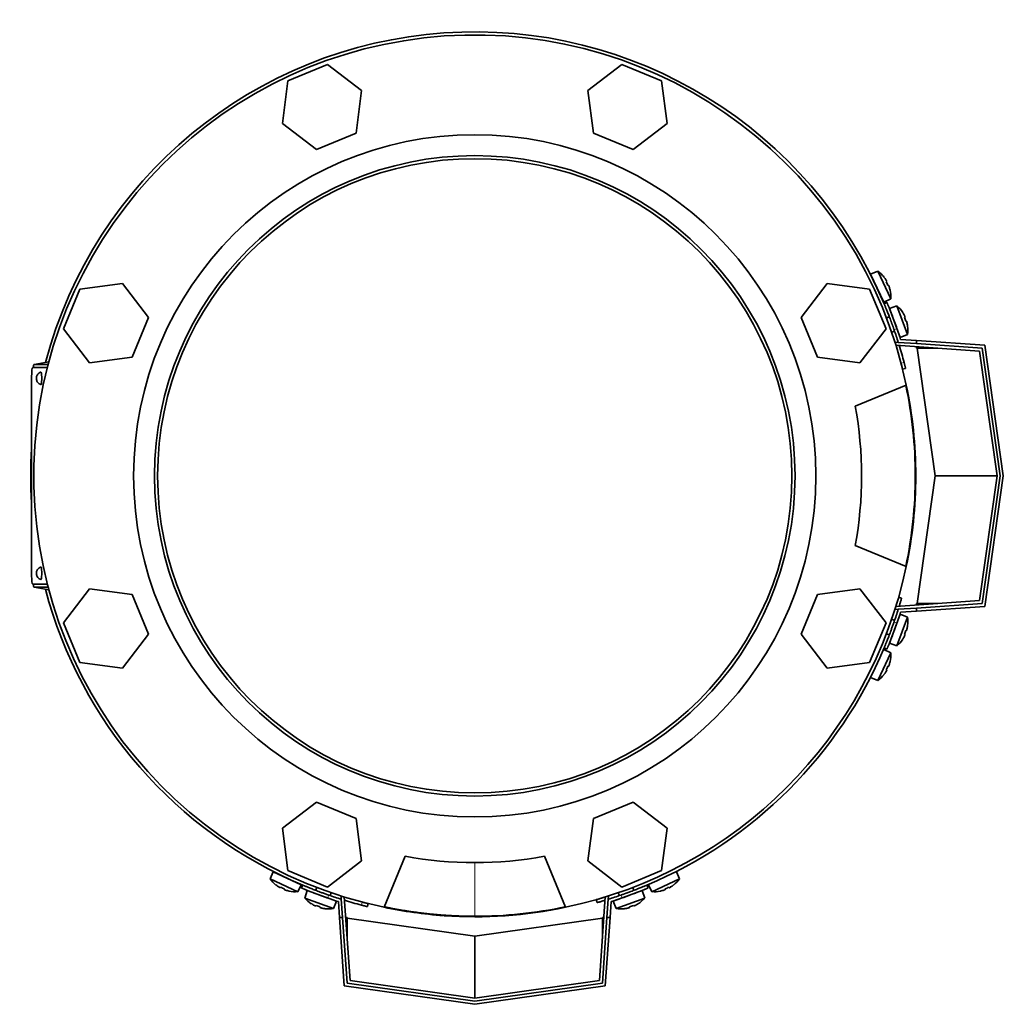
# Model space of a CAD drawing. Header units: millimetres. Extents: x 421 to 1312, y -2484 to 1869.
# Tile 1 of 33: x 424 to 742, y -2484 to -2166. Entities that reach past the tile are written whole.
import ezdxf

# ---------------------------------------------------------------- set-up
doc = ezdxf.new("R2010")
doc.units = ezdxf.units.MM
for name, color, linetype in [('M5X8_UNI7687', 7, 'Continuous'), ('MID_344-6', 7, 'Continuous'), ('VSI344-454_FILTR', 7, 'Continuous'), ('VSI344-454_FLANG', 7, 'Continuous'), ('VSI344-454_TERMI', 7, 'Continuous'), ('VSI344-454_TESTA', 7, 'Continuous'), ('VSI344_DIFFUSORE', 7, 'Continuous')]:
    doc.layers.add(name, color=color, linetype=linetype)

# ---------------------------------------------------------------- blocks, each defined once
blk = doc.blocks.new('SE2')
at = {"layer": 'M5X8_UNI7687', "color": 7, "linetype": 'Continuous', "lineweight": 35}
for p, q in [((700.94, -2247.47), (698.64, -2248.46)), ((702.87, -2257.52), (698.64, -2248.46)), ((700.94, -2247.47), (705.11, -2256.4)), ((702.94, -2249.4), (702.95, -2249.37)), ((703.81, -2250.78), (703.64, -2250.88)), ((704.41, -2252.07), (704.22, -2252.14)), ((704.91, -2253.63), (704.94, -2253.63)), ((702.87, -2257.52), (705.11, -2256.4)), ((707.15, -2258.73), (704.78, -2259.52)), ((710.52, -2267.99), (707.15, -2258.73)), ((704.67, -2262.22), (703.73, -2262.56)), ((704.78, -2259.52), (708.2, -2268.91)), ((708.98, -2260.82), (708.99, -2260.8)), ((709.72, -2262.28), (709.54, -2262.37)), ((710.21, -2263.62), (710.01, -2263.67)), ((710.57, -2265.21), (710.6, -2265.22)), ((705.44, -2267.26), (706.38, -2266.91)), ((708.2, -2268.91), (710.52, -2267.99)), ((708.2, -2358.36), (704.78, -2367.76)), ((706.38, -2360.36), (705.44, -2360.02)), ((707.15, -2368.55), (710.52, -2359.28)), ((710.52, -2359.28), (708.2, -2358.36)), ((710.21, -2363.66), (710.01, -2363.6)), ((710.57, -2362.06), (710.6, -2362.05)), ((703.73, -2364.72), (704.67, -2365.06)), ((708.98, -2366.45), (708.99, -2366.47)), ((709.72, -2364.99), (709.54, -2364.91)), ((705.11, -2370.87), (702.87, -2369.75)), ((704.78, -2367.76), (707.15, -2368.55)), ((705.11, -2370.87), (700.94, -2379.81)), ((704.91, -2373.64), (704.94, -2373.64)), ((703.81, -2376.49), (703.64, -2376.39)), ((704.41, -2375.2), (704.22, -2375.13)), ((698.64, -2378.81), (700.94, -2379.81)), ((702.95, -2377.9), (702.94, -2377.88)), ((505.52, -2441.58), (504.53, -2443.87)), ((513.47, -2448.04), (504.53, -2443.87)), ((505.52, -2441.58), (514.59, -2445.8)), ((636.87, -2443.87), (627.94, -2448.04)), ((636.87, -2443.87), (635.88, -2441.58)), ((506.44, -2445.89), (506.46, -2445.88)), ((507.85, -2446.75), (507.95, -2446.57)), ((509.14, -2447.35), (509.2, -2447.16)), ((513.47, -2448.04), (514.59, -2445.8)), ((519.62, -2446.67), (519.28, -2447.61)), ((622.12, -2447.61), (621.78, -2446.67)), ((626.82, -2445.8), (627.94, -2448.04)), ((632.27, -2447.35), (632.2, -2447.16)), ((633.56, -2446.75), (633.45, -2446.57)), ((634.94, -2445.88), (634.96, -2445.89)), ((510.69, -2447.85), (510.7, -2447.88)), ((516.58, -2447.71), (515.79, -2450.09)), ((515.79, -2450.09), (525.06, -2453.46)), ((525.98, -2451.13), (516.58, -2447.71)), ((523.98, -2449.32), (524.32, -2448.38)), ((624.82, -2447.71), (615.43, -2451.13)), ((616.35, -2453.46), (625.61, -2450.09)), ((617.08, -2448.38), (617.42, -2449.32)), ((625.61, -2450.09), (624.82, -2447.71)), ((630.71, -2447.85), (630.71, -2447.88)), ((517.89, -2451.91), (517.87, -2451.93)), ((519.35, -2452.66), (519.43, -2452.47)), ((520.68, -2453.14), (520.73, -2452.95)), ((522.28, -2453.51), (522.28, -2453.53)), ((525.06, -2453.46), (525.98, -2451.13)), ((615.43, -2451.13), (616.35, -2453.46)), ((619.13, -2453.51), (619.12, -2453.53)), ((620.72, -2453.14), (620.67, -2452.95)), ((622.06, -2452.66), (621.97, -2452.47)), ((623.51, -2451.91), (623.54, -2451.93))]:
    blk.add_line(p, q, dxfattribs=at)
for centre, radius, start, end in [((695.14, -2255.61), 10, 38.5916, 54.5414), ((699.04, -2250.48), 0.5, 5.7321, 25), ((701.57, -2255.92), 0.5, 25, 44.2679), ((695.14, -2255.61), 10, 355.4586, 11.4084), ((700.66, -2266.34), 10, 33.5916, 49.5414), ((700.66, -2266.34), 10, 350.4586, 6.4084), ((707.04, -2267.2), 0.5, 20, 39.2041), ((707.04, -2360.07), 0.5, 320.7959, 340), ((700.66, -2360.94), 10, 353.5916, 9.5414), ((704.99, -2365.71), 0.5, 340, 359.4626), ((700.66, -2360.94), 10, 310.4586, 326.4084), ((695.14, -2371.66), 10, 348.5916, 4.5414), ((695.14, -2371.66), 10, 305.4586, 321.4084), ((512.68, -2438.07), 10, 215.4586, 231.4084), ((507.55, -2441.97), 0.5, 245, 264.2679), ((628.73, -2438.07), 10, 308.5916, 324.5414), ((512.99, -2444.51), 0.5, 225.7321, 245), ((512.68, -2438.07), 10, 258.5916, 274.5414), ((523.4, -2443.6), 10, 220.4586, 236.4084), ((518.63, -2447.93), 0.5, 250, 269.4626), ((618, -2443.6), 10, 303.5916, 319.5414), ((628.73, -2438.07), 10, 265.4586, 281.4084), ((523.4, -2443.6), 10, 263.5916, 279.5414), ((524.27, -2449.98), 0.5, 230.7959, 250), ((618, -2443.6), 10, 260.4586, 276.4084), ((617.13, -2449.98), 0.5, 290, 309.2041)]:
    blk.add_arc(centre, radius, start, end, dxfattribs=at)
for centre, major_axis, ratio, start_param, end_param in [((695.15, -2255.61), (-4.23, 9.06), 0.996195, 4.833518, 4.948078), ((697.14, -2254.68), (3.91, -8.39), 0.811251, 1.49595, 1.645642), ((695.15, -2255.61), (4.23, -9.06), 0.996195, 1.335108, 1.449667), ((700.67, -2266.33), (-3.42, 9.4), 0.996195, 4.833518, 4.948078), ((702.74, -2265.58), (3.17, -8.7), 0.811251, 1.49595, 1.645642), ((700.67, -2266.33), (3.42, -9.4), 0.996195, 1.335108, 1.449667), ((702.74, -2361.69), (-3.17, -8.7), 0.811251, 1.49595, 1.645642), ((700.67, -2360.94), (3.42, 9.4), 0.996195, 4.833518, 4.948078), ((700.67, -2360.94), (-3.42, -9.4), 0.996195, 1.335108, 1.449667), ((695.15, -2371.67), (4.23, 9.06), 0.996195, 4.833518, 4.948078), ((695.15, -2371.67), (-4.23, -9.06), 0.996195, 1.335108, 1.449667), ((697.14, -2372.6), (-3.91, -8.39), 0.811251, 1.49595, 1.645642), ((512.67, -2438.08), (-9.06, 4.23), 0.996195, 1.335108, 1.449667), ((511.74, -2440.07), (-8.39, 3.91), 0.811251, 1.49595, 1.645642), ((629.66, -2440.07), (-8.39, -3.91), 0.811251, 1.49595, 1.645642), ((628.73, -2438.08), (9.06, 4.23), 0.996195, 4.833518, 4.948078), ((512.67, -2438.08), (9.06, -4.23), 0.996195, 4.833518, 4.948078), ((628.73, -2438.08), (-9.06, -4.23), 0.996195, 1.335108, 1.449667), ((523.4, -2443.61), (-9.4, 3.42), 0.996195, 1.335108, 1.449667), ((522.64, -2445.67), (-8.7, 3.17), 0.811251, 1.49595, 1.645642), ((523.4, -2443.61), (9.4, -3.42), 0.996195, 4.833518, 4.948078), ((618.01, -2443.61), (-9.4, -3.42), 0.996195, 1.335108, 1.449667), ((618.76, -2445.67), (-8.7, -3.17), 0.811251, 1.49595, 1.645642), ((618.01, -2443.61), (9.4, 3.42), 0.996195, 4.833518, 4.948078)]:
    blk.add_ellipse(centre, major_axis=major_axis, ratio=ratio, start_param=start_param, end_param=end_param, dxfattribs=at)
for points in [[(703.81, -2250.78), (703.81, -2250.78), (703.82, -2250.78), (703.82, -2250.77), (703.82, -2250.76), (703.81, -2250.74), (703.81, -2250.72), (703.8, -2250.7), (703.79, -2250.67), (703.77, -2250.64), (703.76, -2250.61), (703.74, -2250.57), (703.72, -2250.53), (703.7, -2250.5), (703.68, -2250.46), (703.65, -2250.42), (703.63, -2250.38), (703.61, -2250.35), (703.6, -2250.33)], [(704.62, -2252.52), (704.62, -2252.5), (704.61, -2252.47), (704.59, -2252.43), (704.57, -2252.38), (704.56, -2252.34), (704.54, -2252.3), (704.53, -2252.26), (704.51, -2252.23), (704.5, -2252.19), (704.48, -2252.16), (704.47, -2252.14), (704.46, -2252.11), (704.44, -2252.1), (704.43, -2252.08), (704.43, -2252.07), (704.42, -2252.07), (704.41, -2252.07), (704.41, -2252.07)], [(709.72, -2262.28), (709.72, -2262.28), (709.73, -2262.28), (709.73, -2262.27), (709.73, -2262.26), (709.73, -2262.24), (709.72, -2262.22), (709.72, -2262.19), (709.71, -2262.17), (709.7, -2262.13), (709.68, -2262.1), (709.67, -2262.06), (709.65, -2262.02), (709.63, -2261.98), (709.62, -2261.94), (709.6, -2261.9), (709.58, -2261.86), (709.56, -2261.83), (709.55, -2261.81)], [(710.38, -2264.08), (710.37, -2264.07), (710.37, -2264.03), (710.35, -2263.99), (710.34, -2263.94), (710.33, -2263.9), (710.32, -2263.86), (710.31, -2263.82), (710.29, -2263.78), (710.28, -2263.75), (710.27, -2263.71), (710.26, -2263.69), (710.25, -2263.66), (710.24, -2263.65), (710.23, -2263.63), (710.22, -2263.62), (710.21, -2263.62), (710.21, -2263.62), (710.21, -2263.62)], [(710.21, -2363.66), (710.21, -2363.66), (710.21, -2363.66), (710.22, -2363.65), (710.23, -2363.64), (710.24, -2363.63), (710.25, -2363.61), (710.26, -2363.59), (710.27, -2363.56), (710.28, -2363.53), (710.29, -2363.49), (710.31, -2363.45), (710.32, -2363.41), (710.33, -2363.37), (710.34, -2363.33), (710.35, -2363.29), (710.37, -2363.24), (710.37, -2363.21), (710.38, -2363.19)], [(709.55, -2365.46), (709.56, -2365.44), (709.58, -2365.41), (709.6, -2365.37), (709.62, -2365.33), (709.63, -2365.29), (709.65, -2365.25), (709.67, -2365.21), (709.68, -2365.17), (709.7, -2365.14), (709.71, -2365.11), (709.72, -2365.08), (709.72, -2365.05), (709.73, -2365.03), (709.73, -2365.02), (709.73, -2365.01), (709.73, -2365), (709.72, -2364.99), (709.72, -2364.99)], [(703.6, -2376.94), (703.61, -2376.93), (703.63, -2376.9), (703.65, -2376.86), (703.68, -2376.82), (703.7, -2376.78), (703.72, -2376.74), (703.74, -2376.7), (703.76, -2376.67), (703.77, -2376.63), (703.79, -2376.6), (703.8, -2376.58), (703.81, -2376.55), (703.81, -2376.53), (703.82, -2376.52), (703.82, -2376.5), (703.82, -2376.49), (703.81, -2376.49), (703.81, -2376.49)], [(704.41, -2375.2), (704.41, -2375.2), (704.42, -2375.2), (704.43, -2375.2), (704.43, -2375.19), (704.44, -2375.18), (704.46, -2375.16), (704.47, -2375.14), (704.48, -2375.11), (704.5, -2375.08), (704.51, -2375.05), (704.53, -2375.01), (704.54, -2374.97), (704.56, -2374.93), (704.57, -2374.89), (704.59, -2374.85), (704.61, -2374.8), (704.62, -2374.77), (704.62, -2374.75)], [(507.4, -2446.54), (507.41, -2446.55), (507.44, -2446.56), (507.48, -2446.59), (507.52, -2446.61), (507.56, -2446.63), (507.6, -2446.65), (507.63, -2446.67), (507.67, -2446.69), (507.7, -2446.71), (507.73, -2446.72), (507.76, -2446.73), (507.79, -2446.74), (507.81, -2446.75), (507.82, -2446.75), (507.83, -2446.75), (507.84, -2446.75), (507.85, -2446.75), (507.85, -2446.75)], [(633.56, -2446.75), (633.56, -2446.75), (633.56, -2446.75), (633.57, -2446.75), (633.58, -2446.75), (633.6, -2446.75), (633.62, -2446.74), (633.64, -2446.73), (633.67, -2446.72), (633.7, -2446.71), (633.73, -2446.69), (633.77, -2446.67), (633.81, -2446.65), (633.84, -2446.63), (633.88, -2446.61), (633.92, -2446.59), (633.96, -2446.56), (633.99, -2446.55), (634.01, -2446.54)], [(509.14, -2447.35), (509.13, -2447.35), (509.13, -2447.35), (509.14, -2447.36), (509.15, -2447.37), (509.16, -2447.38), (509.18, -2447.39), (509.2, -2447.4), (509.23, -2447.42), (509.26, -2447.43), (509.29, -2447.45), (509.33, -2447.46), (509.37, -2447.48), (509.41, -2447.49), (509.45, -2447.51), (509.49, -2447.52), (509.54, -2447.54), (509.57, -2447.55), (509.59, -2447.56)], [(631.82, -2447.56), (631.83, -2447.55), (631.87, -2447.54), (631.91, -2447.52), (631.95, -2447.51), (632, -2447.49), (632.04, -2447.48), (632.07, -2447.46), (632.11, -2447.45), (632.15, -2447.43), (632.18, -2447.42), (632.2, -2447.4), (632.22, -2447.39), (632.24, -2447.38), (632.25, -2447.37), (632.26, -2447.36), (632.27, -2447.35), (632.27, -2447.35), (632.27, -2447.35)], [(518.88, -2452.49), (518.89, -2452.5), (518.93, -2452.51), (518.97, -2452.53), (519.01, -2452.55), (519.05, -2452.57), (519.09, -2452.59), (519.13, -2452.6), (519.16, -2452.62), (519.2, -2452.63), (519.23, -2452.64), (519.26, -2452.65), (519.28, -2452.66), (519.3, -2452.66), (519.32, -2452.66), (519.33, -2452.66), (519.34, -2452.66), (519.35, -2452.66), (519.35, -2452.66)], [(520.68, -2453.14), (520.68, -2453.15), (520.68, -2453.15), (520.69, -2453.16), (520.7, -2453.16), (520.71, -2453.17), (520.73, -2453.18), (520.75, -2453.19), (520.78, -2453.21), (520.81, -2453.22), (520.85, -2453.23), (520.88, -2453.24), (520.92, -2453.25), (520.97, -2453.27), (521.01, -2453.28), (521.05, -2453.29), (521.1, -2453.3), (521.13, -2453.31), (521.15, -2453.31)], [(620.25, -2453.31), (620.27, -2453.31), (620.3, -2453.3), (620.35, -2453.29), (620.4, -2453.28), (620.44, -2453.27), (620.48, -2453.25), (620.52, -2453.24), (620.56, -2453.23), (620.59, -2453.22), (620.62, -2453.21), (620.65, -2453.19), (620.67, -2453.18), (620.69, -2453.17), (620.71, -2453.16), (620.72, -2453.16), (620.72, -2453.15), (620.72, -2453.15), (620.72, -2453.14)], [(622.06, -2452.66), (622.06, -2452.66), (622.06, -2452.66), (622.07, -2452.66), (622.08, -2452.66), (622.1, -2452.66), (622.12, -2452.66), (622.14, -2452.65), (622.17, -2452.64), (622.2, -2452.63), (622.24, -2452.62), (622.28, -2452.6), (622.31, -2452.59), (622.35, -2452.57), (622.39, -2452.55), (622.44, -2452.53), (622.48, -2452.51), (622.51, -2452.5), (622.52, -2452.49)]]:
    blk.add_open_spline(points, degree=3, dxfattribs=at)
at = {"layer": 'MID_344-6', "color": 7, "linetype": 'Continuous', "lineweight": 35}
for p, q in [((706.55, -2270.62), (706.57, -2270.43)), ((706.57, -2270.43), (707.56, -2270.5)), ((733.83, -2273.34), (706.81, -2271.45)), ((739.49, -2313.64), (733.83, -2273.34)), ((733.83, -2353.93), (739.49, -2313.64)), ((706.81, -2355.82), (733.83, -2353.93)), ((706.57, -2356.84), (706.55, -2356.65)), ((707.56, -2356.77), (706.57, -2356.84)), ((527.49, -2449.5), (527.68, -2449.49)), ((527.56, -2450.5), (527.49, -2449.5)), ((528.51, -2449.75), (530.4, -2476.76)), ((611, -2476.76), (612.89, -2449.75)), ((613.72, -2449.49), (613.91, -2449.5)), ((613.91, -2449.5), (613.84, -2450.5)), ((530.4, -2476.76), (570.7, -2482.42)), ((570.7, -2482.42), (611, -2476.76))]:
    blk.add_line(p, q, dxfattribs=at)
at = {"layer": 'VSI344-454_FILTR', "color": 4, "linetype": 'Continuous', "lineweight": 9}
for p, q in [((708.47, -2277.23), (709.44, -2276.98)), ((706.92, -2355.82), (706.82, -2355.79)), ((612.86, -2449.76), (612.88, -2449.85)), ((534.05, -2452.38), (534.29, -2451.41))]:
    blk.add_line(p, q, dxfattribs=at)
at = {"layer": 'VSI344-454_FILTR', "color": 7, "linetype": 'Continuous', "lineweight": 35}
for p, q in [((708.97, -2279.16), (709.94, -2278.92)), ((708.64, -2353.19), (707.68, -2352.91)), ((535.99, -2452.87), (536.23, -2451.9)), ((609.98, -2450.62), (610.26, -2451.58))]:
    blk.add_line(p, q, dxfattribs=at)
for start, end in [(22.7725, 165.1916), (14.7986, 17.0656), (176.4875, 183.5125), (194.8084, 247.2275), (292.8017, 337.1983), (252.9344, 255.2014)]:
    blk.add_arc((570.7, -2313.64), 143.5, start, end, dxfattribs=at)
for points, knots in [([(708.97, -2279.16), (708.97, -2279.16), (708.97, -2279.16), (708.96, -2279.15), (708.96, -2279.13), (708.95, -2279.1), (708.94, -2279.06), (708.92, -2278.99), (708.89, -2278.85), (708.83, -2278.6), (708.75, -2278.31), (708.68, -2278.01), (708.6, -2277.73), (708.54, -2277.48), (708.49, -2277.31), (708.47, -2277.23)], [0, 0, 0, 0, 0.042103, 0.083814, 0.125314, 0.166786, 0.208415, 0.250382, 0.376122, 0.50071, 0.625019, 0.750518, 0.833796, 0.916472, 1, 1, 1, 1]), ([(709.44, -2276.98), (709.45, -2277.03), (709.48, -2277.11), (709.51, -2277.24), (709.54, -2277.36), (709.57, -2277.48), (709.6, -2277.6), (709.66, -2277.8), (709.72, -2278.06), (709.8, -2278.36), (709.86, -2278.6), (709.9, -2278.76), (709.92, -2278.86), (709.94, -2278.91), (709.94, -2278.92), (709.94, -2278.92)], [0, 0, 0, 0, 0.04197, 0.083551, 0.124921, 0.166263, 0.207758, 0.249586, 0.375032, 0.499366, 0.623892, 0.749699, 0.833235, 0.916179, 1, 1, 1, 1]), ([(708.64, -2353.19), (708.64, -2353.19), (708.64, -2353.19), (708.64, -2353.21), (708.63, -2353.23), (708.62, -2353.26), (708.61, -2353.3), (708.6, -2353.35), (708.57, -2353.46), (708.51, -2353.66), (708.4, -2354.02), (708.27, -2354.46), (708.15, -2354.88), (708.04, -2355.23), (707.96, -2355.49), (707.91, -2355.66), (707.88, -2355.74)], [0, 0, 0, 0, 0.0360916, 0.0718605, 0.1074196, 0.142884, 0.1783694, 0.2139916, 0.2498648, 0.3760321, 0.5002654, 0.6243037, 0.7502673, 0.8128325, 0.8748978, 0.9284754, 0.9284754, 0.9284754, 0.9284754]), ([(609.98, -2450.62), (609.98, -2450.62), (609.98, -2450.62), (610, -2450.61), (610.02, -2450.61), (610.05, -2450.6), (610.09, -2450.58), (610.14, -2450.57), (610.25, -2450.54), (610.45, -2450.48), (610.81, -2450.38), (611.25, -2450.25), (611.67, -2450.12), (612.02, -2450.01), (612.29, -2449.93), (612.57, -2449.85), (612.76, -2449.79), (612.86, -2449.76)], [0, 0, 0, 0, 0.036092, 0.07186, 0.10742, 0.142884, 0.178369, 0.213991, 0.249865, 0.376032, 0.500265, 0.624303, 0.750267, 0.812832, 0.874898, 0.937082, 1, 1, 1, 1]), ([(535.99, -2452.87), (535.99, -2452.87), (535.98, -2452.87), (535.97, -2452.87), (535.95, -2452.87), (535.92, -2452.86), (535.88, -2452.85), (535.81, -2452.83), (535.67, -2452.79), (535.43, -2452.73), (535.13, -2452.66), (534.83, -2452.58), (534.55, -2452.51), (534.3, -2452.44), (534.13, -2452.4), (534.05, -2452.38)], [0, 0, 0, 0, 0.042103, 0.083814, 0.125314, 0.166786, 0.208415, 0.250382, 0.376122, 0.50071, 0.625019, 0.750518, 0.833796, 0.916472, 1, 1, 1, 1]), ([(534.29, -2451.41), (534.33, -2451.42), (534.42, -2451.44), (534.54, -2451.47), (534.67, -2451.51), (534.79, -2451.54), (534.91, -2451.57), (535.11, -2451.62), (535.37, -2451.69), (535.67, -2451.76), (535.91, -2451.82), (536.07, -2451.86), (536.17, -2451.89), (536.22, -2451.9), (536.22, -2451.9), (536.23, -2451.9)], [0, 0, 0, 0, 0.04197, 0.083551, 0.124921, 0.166263, 0.207758, 0.249586, 0.375033, 0.499366, 0.623892, 0.749699, 0.833235, 0.916179, 1, 1, 1, 1]), ([(612.81, -2450.82), (612.81, -2450.82), (612.76, -2450.84), (612.65, -2450.87), (612.49, -2450.92), (612.34, -2450.96), (612.18, -2451.01), (611.91, -2451.09), (611.53, -2451.21), (611.09, -2451.34), (610.73, -2451.44), (610.5, -2451.51), (610.37, -2451.54), (610.31, -2451.56), (610.26, -2451.58), (610.26, -2451.58), (610.26, -2451.58)], [0.0715916, 0.0715916, 0.0715916, 0.0715916, 0.0718269, 0.1073717, 0.1428229, 0.1782961, 0.2139067, 0.2497688, 0.3756794, 0.4997397, 0.6239373, 0.7501533, 0.812742, 0.8748331, 0.9370469, 1, 1, 1, 1])]:
    blk.add_open_spline(points, degree=3, knots=knots, dxfattribs=at)
at = {"layer": 'VSI344-454_FLANG', "color": 7, "linetype": 'Continuous', "lineweight": 35}
for p, q in [((523.14, -2180.72), (510.34, -2186.02)), ((534.14, -2189.15), (523.14, -2180.72)), ((618.26, -2180.72), (607.27, -2189.15)), ((631.06, -2186.02), (618.26, -2180.72)), ((510.34, -2186.02), (508.53, -2199.76)), ((632.87, -2199.76), (631.06, -2186.02)), ((532.33, -2202.89), (534.14, -2189.15)), ((607.27, -2189.15), (609.07, -2202.89)), ((508.53, -2199.76), (519.53, -2208.19)), ((621.88, -2208.19), (632.87, -2199.76)), ((519.53, -2208.19), (532.33, -2202.89)), ((609.07, -2202.89), (621.88, -2208.19)), ((456.82, -2251.47), (443.09, -2253.28)), ((465.26, -2262.46), (456.82, -2251.47)), ((684.58, -2251.47), (676.14, -2262.46)), ((698.32, -2253.28), (684.58, -2251.47)), ((443.09, -2253.28), (437.78, -2266.08)), ((703.62, -2266.08), (698.32, -2253.28)), ((459.96, -2275.26), (465.26, -2262.46)), ((676.14, -2262.46), (681.45, -2275.26)), ((437.78, -2266.08), (446.22, -2277.07)), ((695.18, -2277.07), (703.62, -2266.08)), ((446.22, -2277.07), (459.96, -2275.26)), ((681.45, -2275.26), (695.18, -2277.07)), ((693.66, -2291.14), (710.15, -2284.31)), ((710.15, -2342.97), (693.66, -2336.14)), ((446.22, -2350.2), (437.78, -2361.19)), ((459.96, -2352.01), (446.22, -2350.2)), ((695.18, -2350.2), (681.45, -2352.01)), ((703.62, -2361.19), (695.18, -2350.2)), ((465.26, -2364.81), (459.96, -2352.01)), ((681.45, -2352.01), (676.14, -2364.81)), ((437.78, -2361.19), (443.09, -2374)), ((698.32, -2374), (703.62, -2361.19)), ((456.82, -2375.8), (465.26, -2364.81)), ((676.14, -2364.81), (684.58, -2375.8)), ((443.09, -2374), (456.82, -2375.8)), ((684.58, -2375.8), (698.32, -2374)), ((519.53, -2419.08), (508.53, -2427.51)), ((532.33, -2424.38), (519.53, -2419.08)), ((621.88, -2419.08), (609.07, -2424.38)), ((632.87, -2427.51), (621.88, -2419.08)), ((534.14, -2438.12), (532.33, -2424.38)), ((609.07, -2424.38), (607.27, -2438.12)), ((508.53, -2427.51), (510.34, -2441.25)), ((631.06, -2441.25), (632.87, -2427.51)), ((541.37, -2453.09), (548.2, -2436.59)), ((593.2, -2436.59), (600.03, -2453.09)), ((523.14, -2446.55), (534.14, -2438.12)), ((607.27, -2438.12), (618.26, -2446.55)), ((510.34, -2441.25), (523.14, -2446.55)), ((618.26, -2446.55), (631.06, -2441.25))]:
    blk.add_line(p, q, dxfattribs=at)
for radius in [110.25, 103.5]:
    blk.add_circle((570.7, -2313.64), radius, dxfattribs=at)
for radius, start, end in [(142.5, 11.878, 258.122), (125, 349.6302, 10.3698), (142.5, 281.878, 348.122), (125, 259.6302, 280.3698)]:
    blk.add_arc((570.7, -2313.64), radius, start, end, dxfattribs=at)
at = {"layer": 'VSI344-454_TERMI', "color": 7, "linetype": 'Continuous', "lineweight": 35}
for p, q in [((703.91, -2257.64), (702.99, -2258.02)), ((707.56, -2270.5), (713.49, -2270.91)), ((708.31, -2269.55), (713.49, -2269.91)), ((713.49, -2269.91), (735.58, -2271.46)), ((713.49, -2270.91), (713.49, -2269.91)), ((734.7, -2272.4), (713.49, -2270.91)), ((713.49, -2272.38), (713.49, -2271.92)), ((735.58, -2271.46), (741.51, -2313.64)), ((713.69, -2272.4), (713.49, -2272.38)), ((720.37, -2272.4), (713.69, -2272.4)), ((719.49, -2313.64), (713.69, -2272.4)), ((740.5, -2313.64), (734.7, -2272.4)), ((713.69, -2354.88), (719.49, -2313.64)), ((739.49, -2313.64), (719.49, -2313.64)), ((734.7, -2354.88), (740.5, -2313.64)), ((741.51, -2313.64), (735.58, -2355.82)), ((713.49, -2354.89), (713.69, -2354.88)), ((713.49, -2356.36), (734.7, -2354.88)), ((720.37, -2354.88), (713.69, -2354.88)), ((707.56, -2356.77), (713.49, -2356.36)), ((708.31, -2357.72), (713.49, -2357.36)), ((713.49, -2354.89), (713.49, -2355.36)), ((735.58, -2355.82), (713.49, -2357.36)), ((713.49, -2357.36), (713.49, -2356.36)), ((702.99, -2369.25), (703.91, -2369.64)), ((515.09, -2445.92), (514.7, -2446.84)), ((626.7, -2446.84), (626.31, -2445.92)), ((526.61, -2451.25), (526.98, -2456.42)), ((527.56, -2450.5), (527.98, -2456.42)), ((613.84, -2450.5), (613.42, -2456.42)), ((614.79, -2451.25), (614.43, -2456.42)), ((528.52, -2478.52), (526.98, -2456.42)), ((526.98, -2456.42), (527.98, -2456.42)), ((527.98, -2456.42), (529.46, -2477.64)), ((529.45, -2456.42), (528.98, -2456.42)), ((529.45, -2456.42), (529.46, -2456.63)), ((529.46, -2456.63), (570.7, -2462.42)), ((529.46, -2463.3), (529.46, -2456.63)), ((570.7, -2462.42), (611.94, -2456.63)), ((611.94, -2477.64), (613.42, -2456.42)), ((611.94, -2456.63), (611.96, -2456.42)), ((611.94, -2463.3), (611.94, -2456.63)), ((611.96, -2456.42), (612.42, -2456.42)), ((614.43, -2456.42), (612.88, -2478.52)), ((613.42, -2456.42), (614.43, -2456.42)), ((570.7, -2482.42), (570.7, -2462.42)), ((570.7, -2484.44), (528.52, -2478.52)), ((529.46, -2477.64), (570.7, -2483.43)), ((570.7, -2483.43), (611.94, -2477.64)), ((612.88, -2478.52), (570.7, -2484.44))]:
    blk.add_line(p, q, dxfattribs=at)
at = {"layer": 'VSI344-454_TERMI', "color": 4, "linetype": 'Continuous', "lineweight": 9}
for p, q in [((707.14, -2266.04), (706.21, -2266.43)), ((706.21, -2360.84), (707.14, -2361.23)), ((523.5, -2449.15), (523.11, -2450.07)), ((618.3, -2450.07), (617.91, -2449.15))]:
    blk.add_line(p, q, dxfattribs=at)
at = {"layer": 'VSI344-454_TERMI', "color": 7, "linetype": 'Continuous', "lineweight": 35}
for radius, start, end in [(143.5, 17.4941, 19.2059), (144.5, 17.7643, 19.2308), (143.5, 340.7941, 342.5059), (144.5, 340.7692, 342.2357), (144.5, 250.7692, 252.2357), (143.5, 250.7941, 252.5059), (143.5, 287.4941, 289.2059), (144.5, 287.7643, 289.2308)]:
    blk.add_arc((570.7, -2313.64), radius, start, end, dxfattribs=at)
for points, knots in [([(706.21, -2266.43), (706.18, -2266.34), (706.12, -2266.15), (706.02, -2265.87), (705.92, -2265.59), (705.82, -2265.32), (705.72, -2265.05), (705.63, -2264.77), (705.53, -2264.5), (705.43, -2264.24), (705.33, -2263.97), (705.24, -2263.71), (705.14, -2263.44), (704.98, -2263.02), (704.76, -2262.44), (704.49, -2261.73), (704.23, -2261.07), (703.98, -2260.46), (703.76, -2259.9), (703.56, -2259.41), (703.39, -2258.99), (703.26, -2258.68), (703.17, -2258.46), (703.1, -2258.3), (703.05, -2258.18), (703.01, -2258.09), (702.99, -2258.03), (702.99, -2258.03), (702.99, -2258.02)], [0, 0, 0, 0, 0.021018, 0.041935, 0.062772, 0.083551, 0.104297, 0.125029, 0.145773, 0.166549, 0.187381, 0.20829, 0.2293, 0.250431, 0.312491, 0.374707, 0.437523, 0.500061, 0.562591, 0.625422, 0.687637, 0.749714, 0.79185, 0.833578, 0.875076, 0.916526, 0.958107, 1, 1, 1, 1]), ([(703.91, -2257.64), (703.91, -2257.64), (703.91, -2257.64), (703.92, -2257.65), (703.93, -2257.67), (703.94, -2257.71), (703.95, -2257.75), (703.98, -2257.79), (704, -2257.85), (704.03, -2257.92), (704.06, -2257.99), (704.09, -2258.08), (704.13, -2258.17), (704.2, -2258.33), (704.31, -2258.61), (704.49, -2259.03), (704.68, -2259.51), (704.91, -2260.07), (705.15, -2260.68), (705.41, -2261.34), (705.68, -2262.05), (705.93, -2262.71), (706.16, -2263.32), (706.35, -2263.85), (706.55, -2264.39), (706.75, -2264.93), (706.94, -2265.48), (707.07, -2265.86), (707.14, -2266.04)], [0, 0, 0, 0, 0.020996, 0.041893, 0.062713, 0.083477, 0.104209, 0.124931, 0.145666, 0.166436, 0.187264, 0.208173, 0.229184, 0.250319, 0.312379, 0.374611, 0.437429, 0.499972, 0.562503, 0.625328, 0.687536, 0.749604, 0.791737, 0.833471, 0.874985, 0.916457, 0.958069, 1, 1, 1, 1]), ([(702.99, -2369.25), (702.99, -2369.25), (702.99, -2369.25), (702.99, -2369.23), (703, -2369.21), (703.02, -2369.18), (703.03, -2369.14), (703.05, -2369.09), (703.08, -2369.03), (703.1, -2368.97), (703.14, -2368.89), (703.17, -2368.81), (703.21, -2368.72), (703.28, -2368.55), (703.39, -2368.28), (703.56, -2367.86), (703.76, -2367.37), (703.98, -2366.82), (704.23, -2366.21), (704.49, -2365.54), (704.76, -2364.84), (705.01, -2364.17), (705.23, -2363.57), (705.43, -2363.04), (705.63, -2362.5), (705.82, -2361.95), (706.02, -2361.4), (706.15, -2361.03), (706.21, -2360.84)], [0, 0, 0, 0, 0.020997, 0.041893, 0.062713, 0.083477, 0.104209, 0.124931, 0.145666, 0.166436, 0.187265, 0.208173, 0.229184, 0.250319, 0.312379, 0.374611, 0.437429, 0.499972, 0.562502, 0.625327, 0.687534, 0.749602, 0.791735, 0.833469, 0.874983, 0.916456, 0.958068, 1, 1, 1, 1]), ([(707.14, -2361.23), (707.11, -2361.32), (707.04, -2361.51), (706.94, -2361.79), (706.84, -2362.07), (706.75, -2362.34), (706.65, -2362.62), (706.55, -2362.89), (706.45, -2363.16), (706.35, -2363.42), (706.26, -2363.69), (706.16, -2363.95), (706.06, -2364.22), (705.9, -2364.64), (705.68, -2365.22), (705.41, -2365.93), (705.15, -2366.59), (704.91, -2367.21), (704.68, -2367.76), (704.49, -2368.25), (704.31, -2368.67), (704.18, -2368.98), (704.09, -2369.2), (704.02, -2369.36), (703.97, -2369.48), (703.94, -2369.57), (703.91, -2369.63), (703.91, -2369.63), (703.91, -2369.64)], [0, 0, 0, 0, 0.021018, 0.041934, 0.062771, 0.08355, 0.104295, 0.125028, 0.145771, 0.166547, 0.187379, 0.208288, 0.229298, 0.250429, 0.312489, 0.374705, 0.437522, 0.500061, 0.562591, 0.625422, 0.687637, 0.749714, 0.79185, 0.833578, 0.875077, 0.916526, 0.958107, 1, 1, 1, 1]), ([(523.11, -2450.07), (523.01, -2450.04), (522.83, -2449.98), (522.55, -2449.88), (522.27, -2449.78), (522, -2449.68), (521.72, -2449.58), (521.45, -2449.48), (521.18, -2449.39), (520.91, -2449.29), (520.65, -2449.19), (520.38, -2449.09), (520.12, -2449), (519.69, -2448.83), (519.11, -2448.61), (518.41, -2448.34), (517.74, -2448.08), (517.13, -2447.84), (516.58, -2447.62), (516.09, -2447.42), (515.67, -2447.25), (515.36, -2447.12), (515.14, -2447.03), (514.98, -2446.96), (514.85, -2446.91), (514.77, -2446.87), (514.71, -2446.85), (514.7, -2446.85), (514.7, -2446.84)], [0, 0, 0, 0, 0.021018, 0.041934, 0.062771, 0.08355, 0.104295, 0.125028, 0.145771, 0.166547, 0.187379, 0.208288, 0.229298, 0.250429, 0.312489, 0.374705, 0.437522, 0.500061, 0.562591, 0.625422, 0.687637, 0.749714, 0.79185, 0.833578, 0.875077, 0.916526, 0.958107, 1, 1, 1, 1]), ([(515.09, -2445.92), (515.09, -2445.92), (515.09, -2445.92), (515.11, -2445.93), (515.13, -2445.94), (515.16, -2445.95), (515.2, -2445.97), (515.25, -2445.99), (515.3, -2446.01), (515.37, -2446.04), (515.44, -2446.07), (515.53, -2446.11), (515.62, -2446.14), (515.79, -2446.21), (516.06, -2446.33), (516.48, -2446.5), (516.97, -2446.7), (517.52, -2446.92), (518.13, -2447.16), (518.79, -2447.42), (519.5, -2447.69), (520.17, -2447.94), (520.77, -2448.17), (521.3, -2448.37), (521.84, -2448.56), (522.38, -2448.76), (522.94, -2448.95), (523.31, -2449.08), (523.5, -2449.15)], [0, 0, 0, 0, 0.020997, 0.041893, 0.062713, 0.083477, 0.104209, 0.124931, 0.145666, 0.166436, 0.187265, 0.208173, 0.229184, 0.250319, 0.312379, 0.374611, 0.437429, 0.499972, 0.562502, 0.625327, 0.687534, 0.749602, 0.791735, 0.833469, 0.874983, 0.916456, 0.958068, 1, 1, 1, 1]), ([(617.91, -2449.15), (618, -2449.12), (618.19, -2449.05), (618.47, -2448.95), (618.74, -2448.86), (619.02, -2448.76), (619.29, -2448.66), (619.56, -2448.56), (619.83, -2448.46), (620.1, -2448.37), (620.37, -2448.27), (620.63, -2448.17), (620.89, -2448.07), (621.32, -2447.91), (621.9, -2447.69), (622.61, -2447.42), (623.27, -2447.16), (623.88, -2446.92), (624.44, -2446.7), (624.92, -2446.5), (625.35, -2446.33), (625.66, -2446.2), (625.88, -2446.1), (626.04, -2446.04), (626.16, -2445.99), (626.25, -2445.95), (626.3, -2445.93), (626.31, -2445.92), (626.31, -2445.92)], [0, 0, 0, 0, 0.021018, 0.041935, 0.062772, 0.083551, 0.104297, 0.125029, 0.145773, 0.166549, 0.187381, 0.20829, 0.2293, 0.250431, 0.312491, 0.374707, 0.437523, 0.500061, 0.562591, 0.625422, 0.687637, 0.749714, 0.79185, 0.833578, 0.875076, 0.916526, 0.958107, 1, 1, 1, 1]), ([(626.7, -2446.84), (626.7, -2446.84), (626.7, -2446.85), (626.69, -2446.85), (626.66, -2446.86), (626.63, -2446.87), (626.59, -2446.89), (626.54, -2446.91), (626.49, -2446.93), (626.42, -2446.96), (626.35, -2446.99), (626.26, -2447.03), (626.17, -2447.07), (626, -2447.14), (625.73, -2447.25), (625.31, -2447.42), (624.82, -2447.62), (624.27, -2447.84), (623.66, -2448.08), (623, -2448.34), (622.29, -2448.61), (621.63, -2448.87), (621.02, -2449.09), (620.49, -2449.29), (619.95, -2449.48), (619.41, -2449.68), (618.85, -2449.88), (618.48, -2450.01), (618.3, -2450.07)], [0, 0, 0, 0, 0.020996, 0.041893, 0.062713, 0.083477, 0.104209, 0.124931, 0.145666, 0.166436, 0.187264, 0.208173, 0.229184, 0.250319, 0.312379, 0.374611, 0.437429, 0.499972, 0.562503, 0.625328, 0.687536, 0.749604, 0.791737, 0.833471, 0.874985, 0.916457, 0.958069, 1, 1, 1, 1])]:
    blk.add_open_spline(points, degree=3, knots=knots, dxfattribs=at)
at = {"layer": 'VSI344-454_TESTA', "color": 7, "linetype": 'Continuous', "lineweight": 35}
for p, q in [((433.06, -2276.76), (428.32, -2277.64)), ((432.82, -2277.64), (428.33, -2277.64)), ((427.47, -2281.64), (427.47, -2345.64)), ((432.57, -2278.64), (427.84, -2278.64)), ((427.84, -2348.64), (432.57, -2348.64)), ((428.32, -2349.63), (433.06, -2350.52)), ((432.82, -2349.64), (428.33, -2349.64))]:
    blk.add_line(p, q, dxfattribs=at)
at = {"layer": 'VSI344-454_TESTA', "color": 4, "linetype": 'Continuous', "lineweight": 9}
for p, q in [((433.06, -2276.76), (428.33, -2277.64)), ((428.33, -2349.64), (433.06, -2350.51)), ((570.7, -2438.56), (570.7, -2455.99))]:
    blk.add_line(p, q, dxfattribs=at)
at = {"layer": 'VSI344-454_TESTA', "color": 7, "linetype": 'Continuous', "lineweight": 35}
for start, end in [(90, 270), (270, 90)]:
    blk.add_arc((570.7, -2313.64), 102.5, start, end, dxfattribs=at)
for centre, major_axis, start_param, end_param in [((427.84, -2281.64), (0, 3), 0, 1.570796), ((430.52, -2282.14), (0, -2), 0, 3.17279), ((430.52, -2282.14), (0, -2), 6.249549, 6.283185), ((430.52, -2345.14), (0, -2), 0, 3.17279), ((427.84, -2345.64), (0, 3), 1.570796, 3.141593), ((430.52, -2345.14), (0, -2), 6.249549, 6.283185)]:
    blk.add_ellipse(centre, major_axis=major_axis, ratio=0.121869, start_param=start_param, end_param=end_param, dxfattribs=at)
at = {"layer": 'VSI344-454_TESTA', "color": 4, "linetype": 'Continuous', "lineweight": 9}
for centre in [(429.03, -2282.14), (429.03, -2345.14)]:
    blk.add_ellipse(centre, major_axis=(0, 0.0635), ratio=0.121869, dxfattribs=at)
at = {"layer": 'VSI344-454_TESTA', "color": 7, "linetype": 'Continuous', "lineweight": 35}
for points, degree in [([(428.33, -2277.64), (428.14, -2277.64), (428, -2278.64)], 2), ([(428, -2348.64), (428.14, -2349.64), (428.33, -2349.64)], 2), ([(599.97, -2452.95), (590.36, -2454.97), (580.53, -2455.99), (570.7, -2455.99)], 3)]:
    blk.add_open_spline(points, degree=degree, dxfattribs=at)
for points, knots in [([(430.51, -2280.16), (430.47, -2280.16), (430.24, -2280.18), (429.87, -2280.41), (429.49, -2280.75), (429.24, -2281.11), (429.1, -2281.45), (429.03, -2281.76), (429.01, -2281.99), (429.01, -2282.11), (429.01, -2282.14)], [0, 0, 0, 0, 0.043411, 0.266302, 0.453394, 0.613667, 0.749313, 0.863359, 0.972829, 1, 1, 1, 1]), ([(429.01, -2282.14), (429.01, -2282.18), (429.01, -2282.41), (429.08, -2282.8), (429.31, -2283.29), (429.67, -2283.72), (430.12, -2284.03), (430.41, -2284.09), (430.51, -2284.11)], [0, 0, 0, 0, 0.046258, 0.268758, 0.425646, 0.653757, 0.894761, 1, 1, 1, 1]), ([(710.01, -2284.37), (712.03, -2293.98), (713.06, -2303.81), (713.06, -2323.46), (712.03, -2333.29), (710.01, -2342.91)], [0.0067105, 0.0067105, 0.0067105, 0.0067105, 0.5, 0.5, 0.9932949, 0.9932949, 0.9932949, 0.9932949]), ([(430.51, -2343.16), (430.47, -2343.16), (430.24, -2343.18), (429.87, -2343.41), (429.49, -2343.75), (429.24, -2344.11), (429.1, -2344.45), (429.03, -2344.76), (429.01, -2344.99), (429.01, -2345.11), (429.01, -2345.14)], [0, 0, 0, 0, 0.043411, 0.266302, 0.453394, 0.613667, 0.749313, 0.863359, 0.972829, 1, 1, 1, 1]), ([(429.01, -2345.14), (429.01, -2345.18), (429.01, -2345.41), (429.08, -2345.8), (429.31, -2346.29), (429.67, -2346.72), (430.12, -2347.03), (430.41, -2347.09), (430.51, -2347.11)], [0, 0, 0, 0, 0.046258, 0.268758, 0.425646, 0.653757, 0.894761, 1, 1, 1, 1])]:
    blk.add_open_spline(points, degree=3, knots=knots, dxfattribs=at)
blk.add_rational_spline([(541.43, -2452.95), (551.06, -2454.97), (560.86, -2455.99), (570.7, -2455.99)], [0.999854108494, 0.996331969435, 0.996380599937, 1], degree=3, dxfattribs=at)
at = {"layer": 'VSI344_DIFFUSORE', "color": 7, "linetype": 'Continuous', "lineweight": 35}
for start, end in [(0, 11.878), (348.122, 0), (258.122, 265.9495), (266.027, 281.878)]:
    blk.add_arc((570.7, -2313.64), 142.5, start, end, dxfattribs=at)

msp = doc.modelspace()

# ---------------------------------------------------------------- block references
msp.add_blockref('SE2', (0, 0))

doc.saveas('drawing.dxf')
